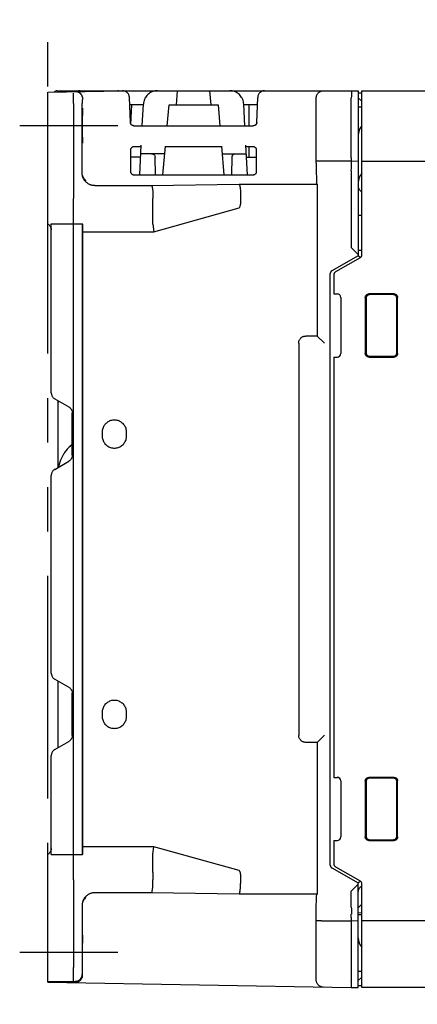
# Model space of a CAD drawing. Header units: millimetres. Extents: x 35 to 807, y -209 to 637.
# Tile 8 of 41: x 35 to 92, y 147 to 288. Entities that reach past the tile are written whole.
import ezdxf

# ---------------------------------------------------------------- set-up
doc = ezdxf.new("R2010")
doc.units = ezdxf.units.MM
doc.linetypes.add('PHANTOMX2', pattern=[127, 63.5, -12.7, 12.7, -12.7, 12.7, -12.7])
for name, color, linetype in [('10', 3, 'CONTINUOUS'), ('12', 7, 'CONTINUOUS'), ('18', 1, 'PHANTOMX2')]:
    doc.layers.add(name, color=color, linetype=linetype)

msp = doc.modelspace()

# ---------------------------------------------------------------- linework, layer by layer
at = {"layer": '10'}
for p, q in [((39.01, 277.37), (49.66, 277.56)), ((39.01, 258.57), (39.01, 277.37)), ((40.32, 277.57), (82.31, 277.57)), ((42.7, 276.9), (42.7, 277.04)), ((42.7, 276.74), (42.7, 276.9)), ((57.49, 277.57), (57.31, 275.57)), ((62.31, 275.57), (62.14, 277.57)), ((82.31, 277.57), (82.31, 277.52)), ((82.31, 277.57), (83.31, 277.56)), ((82.32, 277.46), (82.32, 277.38)), ((82.32, 277.38), (82.32, 277.21)), ((82.32, 277.21), (82.32, 277)), ((82.32, 277), (82.32, 276.75)), ((83.31, 277.56), (83.31, 254.08)), ((83.31, 277.27), (83.81, 277.27)), ((83.81, 254.17), (83.81, 277.57)), ((83.81, 277.57), (183.51, 277.57)), ((42.7, 276.44), (42.7, 276.74)), ((42.71, 276.09), (42.7, 276.44)), ((42.71, 275.73), (42.71, 276.09)), ((42.71, 275.73), (42.71, 262.19)), ((44.01, 276.41), (43.92, 276.23)), ((43.92, 265.84), (43.92, 275.73)), ((50.8, 273.06), (50.67, 276.59)), ((52.65, 275.57), (50.71, 275.57)), ((50.87, 272.81), (51.01, 275.57)), ((52.5, 272.57), (52.66, 275.68)), ((56.05, 272.57), (56.31, 275.57)), ((56.31, 275.57), (63.31, 275.57)), ((63.31, 275.57), (63.58, 272.57)), ((67.13, 272.57), (66.97, 275.68)), ((68.92, 275.57), (66.98, 275.57)), ((67.7, 275.57), (67.69, 272.57)), ((68.83, 273.06), (68.96, 276.61)), ((77.31, 276.55), (77.31, 276.57)), ((77.31, 267.22), (77.31, 276.55)), ((82.32, 276.75), (82.31, 276.58)), ((82.31, 268.02), (82.31, 276.58)), ((83.31, 276.57), (83.81, 276.07)), ((43.95, 274.24), (43.94, 273.8)), ((43.95, 274.8), (43.95, 274.61)), ((43.95, 274.61), (43.95, 274.24)), ((43.97, 274.8), (43.97, 274.94)), ((43.98, 274.61), (43.97, 274.8)), ((43.98, 274.37), (43.98, 274.61)), ((43.98, 273.95), (43.98, 274.37)), ((83.31, 275.27), (83.81, 275.26)), ((43.94, 273.8), (43.94, 273.29)), ((43.94, 273.29), (43.94, 272.76)), ((43.94, 272.76), (43.94, 272.21)), ((43.98, 273.47), (43.98, 273.95)), ((43.98, 272.94), (43.98, 273.47)), ((43.98, 272.39), (43.98, 272.94)), ((43.94, 272.21), (43.94, 271.68)), ((43.94, 271.68), (43.94, 271.19)), ((43.98, 271.85), (43.98, 272.39)), ((43.98, 271.35), (43.98, 271.85)), ((43.98, 270.91), (43.98, 271.35)), ((51.3, 272.57), (68.33, 272.57)), ((43.94, 271.19), (43.95, 270.77)), ((43.95, 270.77), (43.95, 270.54)), ((43.95, 270.54), (43.95, 270.35)), ((43.95, 270.35), (43.96, 270.21)), ((43.97, 270.35), (43.98, 270.54)), ((43.98, 270.54), (43.98, 270.91)), ((50.82, 269.07), (50.82, 266.08)), ((52.34, 269.57), (51.32, 269.57)), ((52.13, 265.58), (52.35, 269.79)), ((55.7, 268.57), (52.29, 268.57)), ((55.44, 265.58), (55.8, 269.66)), ((63.84, 269.57), (55.79, 269.57)), ((64.19, 265.58), (63.83, 269.66)), ((63.93, 268.57), (67.34, 268.57)), ((67.5, 265.58), (67.28, 269.79)), ((68.31, 269.57), (67.29, 269.57)), ((67.68, 269.57), (67.68, 268.07)), ((68.81, 266.08), (68.81, 269.07)), ((52.26, 268.07), (50.82, 268.07)), ((54.37, 265.58), (54.32, 268.08)), ((65.26, 265.58), (65.31, 268.08)), ((67.37, 268.07), (68.81, 268.07)), ((77.31, 267.55), (82.31, 267.55)), ((77.31, 267.22), (77.32, 266.81)), ((82.31, 267.73), (82.31, 267.63)), ((82.31, 267.63), (82.31, 267.58)), ((82.31, 267.55), (83.31, 267.53)), ((82.31, 267.55), (82.31, 267.15)), ((82.32, 266.98), (82.32, 267.07)), ((183.51, 267.47), (83.81, 267.47)), ((77.32, 266.81), (77.32, 266.41)), ((77.32, 266.41), (77.32, 266.03)), ((77.32, 266.03), (77.32, 265.68)), ((77.32, 265.68), (77.33, 265.36)), ((82.31, 266.15), (82.32, 266.5)), ((82.31, 266.15), (82.31, 255.22)), ((82.32, 266.81), (82.32, 266.98)), ((82.32, 266.5), (82.32, 266.81)), ((44.01, 265.47), (44.01, 265.48)), ((44.01, 265.48), (44.01, 265.48)), ((44.01, 265.46), (44.01, 265.47)), ((44.01, 265.47), (44.01, 265.47)), ((44.01, 265.47), (44.01, 265.47)), ((44.02, 265.45), (44.01, 265.46)), ((44.01, 265.46), (44.01, 265.46)), ((44.02, 265.44), (44.02, 265.45)), ((44.02, 265.45), (44.02, 265.45)), ((44.02, 265.43), (44.02, 265.44)), ((44.02, 265.44), (44.02, 265.44)), ((44.02, 265.42), (44.02, 265.43)), ((44.03, 265.41), (44.02, 265.42)), ((44.02, 265.42), (44.02, 265.42)), ((44.03, 265.4), (44.03, 265.41)), ((44.03, 265.39), (44.03, 265.4)), ((44.03, 265.38), (44.03, 265.39)), ((44.04, 265.37), (44.03, 265.38)), ((44.04, 265.36), (44.04, 265.37)), ((51.32, 265.58), (68.31, 265.58)), ((53.81, 264.04), (66.31, 264.22)), ((66.31, 264.22), (77.44, 264.22)), ((77.44, 264.22), (77.36, 264.43)), ((45.74, 264.04), (53.81, 264.04)), ((77.45, 264.02), (77.45, 263.88)), ((77.45, 263.88), (77.46, 263.71)), ((77.46, 263.71), (77.46, 263.52)), ((77.46, 263.52), (77.46, 263.31)), ((77.46, 263.31), (77.46, 263.08)), ((77.46, 263.08), (77.46, 262.84)), ((77.46, 262.84), (77.46, 242.57)), ((42.71, 261.41), (42.71, 261.73)), ((42.71, 261.13), (42.71, 261.41)), ((54.01, 262.55), (54.01, 262.19)), ((66.51, 262.72), (66.51, 261.39)), ((42.71, 166.01), (42.71, 261.13)), ((54.01, 261.14), (54.01, 261.13)), ((54.01, 258.53), (54.01, 261.13)), ((54.16, 257.45), (66.31, 260.85)), ((39.51, 234.47), (39.51, 258.6)), ((39.51, 258.6), (42.71, 258.57)), ((42.71, 258.57), (43.99, 258.57)), ((43.99, 168.57), (43.99, 258.57)), ((83.31, 259.81), (83.81, 259.82)), ((44.01, 169.69), (44.01, 257.57)), ((44.01, 257.45), (54.16, 257.45)), ((54.02, 258.51), (54.16, 257.45)), ((82.31, 255.22), (83.31, 254.22)), ((83.31, 254.83), (83.81, 254.82)), ((79.57, 251.91), (83.32, 254.08)), ((83.56, 253.74), (80.06, 251.72)), ((83.31, 254.08), (83.62, 253.78)), ((79.32, 167.06), (79.32, 251.48)), ((79.81, 251.28), (79.81, 248.58)), ((79.81, 248.58), (80.32, 248.58)), ((80.81, 248.08), (80.81, 240.07)), ((84.31, 248.07), (84.31, 240.07)), ((84.42, 247.97), (84.42, 240.18)), ((88.42, 248.57), (84.81, 248.57)), ((88.31, 248.46), (84.92, 248.47)), ((88.81, 240.18), (88.81, 247.97)), ((88.91, 240.07), (88.91, 248.07)), ((77.46, 242.57), (75.81, 242.57)), ((78.51, 241.53), (77.46, 242.57)), ((74.81, 241.57), (74.81, 185.57)), ((79.81, 239.56), (80.32, 239.57)), ((79.81, 239.56), (79.81, 179.58)), ((84.81, 239.57), (88.42, 239.57)), ((84.92, 239.68), (88.31, 239.68)), ((40.01, 233.6), (42.01, 232.45)), ((40.52, 233.31), (40.51, 233.07)), ((40.51, 233.07), (40.52, 233.31)), ((40.51, 223.83), (40.51, 233.07)), ((42.51, 225.56), (42.51, 231.58)), ((46.76, 228.82), (46.76, 228.32)), ((50.26, 228.32), (50.26, 228.82)), ((41.8, 226.42), (41.6, 226.18)), ((42.01, 226.64), (41.8, 226.42)), ((42.24, 226.85), (42.01, 226.64)), ((42.47, 227.04), (42.23, 226.84)), ((42.47, 227.04), (42.51, 227.07)), ((40.85, 224.87), (40.75, 224.57)), ((40.97, 225.15), (40.85, 224.86)), ((41.1, 225.42), (40.96, 225.14)), ((41.25, 225.69), (41.1, 225.42)), ((41.42, 225.94), (41.25, 225.68)), ((41.6, 226.19), (41.42, 225.94)), ((40.01, 223.54), (42.01, 224.7)), ((40.6, 223.99), (40.58, 223.87)), ((40.66, 224.28), (40.6, 223.98)), ((40.75, 224.58), (40.66, 224.28)), ((39.51, 194.47), (39.51, 222.68)), ((40.01, 193.6), (42.01, 192.45)), ((40.51, 183.83), (40.51, 193.32)), ((42.51, 185.56), (42.51, 191.58)), ((46.76, 188.82), (46.76, 188.32)), ((50.26, 188.32), (50.26, 188.82)), ((78.51, 185.62), (77.46, 184.57)), ((40.01, 183.54), (42.01, 184.7)), ((77.46, 184.57), (75.81, 184.57)), ((77.46, 184.57), (77.46, 164.31)), ((39.51, 168.55), (39.51, 182.68)), ((79.81, 179.58), (80.32, 179.58)), ((80.81, 179.08), (80.81, 171.07)), ((84.31, 179.07), (84.31, 171.07)), ((84.42, 178.97), (84.42, 171.18)), ((88.42, 179.57), (84.81, 179.57)), ((88.31, 179.46), (84.92, 179.47)), ((88.81, 171.18), (88.81, 178.97)), ((88.91, 171.07), (88.91, 179.07)), ((79.81, 170.56), (80.32, 170.57)), ((79.81, 170.56), (79.81, 167.26)), ((84.81, 170.57), (88.42, 170.57)), ((84.92, 170.68), (88.31, 170.68)), ((43.99, 168.57), (44, 168.72)), ((54.16, 169.69), (44.01, 169.69)), ((54.02, 168.63), (54.16, 169.69)), ((66.31, 166.29), (54.16, 169.69)), ((39.01, 150.33), (39.01, 168.57)), ((39.51, 168.55), (42.71, 168.57)), ((42.71, 168.57), (43.99, 168.57)), ((54.01, 166.01), (54.01, 168.61)), ((54.01, 166.01), (54.01, 166.01)), ((83.32, 164.47), (79.57, 166.63)), ((80.06, 166.83), (83.56, 164.81)), ((42.71, 165.3), (42.71, 165.63)), ((42.71, 164.95), (42.71, 165.3)), ((42.71, 164.95), (42.71, 152.46)), ((54.01, 164.6), (54.01, 164.95)), ((66.51, 165.75), (66.51, 164.43)), ((83.62, 164.77), (83.31, 164.46)), ((83.31, 149.59), (83.31, 164.46)), ((53.81, 163.1), (45.74, 163.1)), ((66.31, 162.93), (53.81, 163.1)), ((77.46, 163.44), (77.45, 163.27)), ((77.46, 164.31), (77.46, 164.07)), ((77.46, 164.07), (77.46, 163.84)), ((77.46, 163.84), (77.46, 163.63)), ((77.46, 163.63), (77.46, 163.44)), ((83.31, 164.32), (82.31, 163.32)), ((82.31, 161.07), (82.31, 163.32)), ((83.81, 149.57), (83.81, 164.38)), ((44.01, 161.7), (44.02, 161.71)), ((44.01, 161.69), (44.01, 161.7)), ((44.01, 161.7), (44.01, 161.7)), ((44.01, 161.68), (44.01, 161.69)), ((44.01, 161.69), (44.01, 161.69)), ((44.01, 161.69), (44.01, 161.69)), ((44.01, 161.68), (44.01, 161.68)), ((44.01, 161.68), (44.01, 161.68)), ((44.02, 161.74), (44.03, 161.75)), ((44.02, 161.73), (44.02, 161.74)), ((44.02, 161.72), (44.02, 161.73)), ((44.02, 161.73), (44.02, 161.73)), ((44.02, 161.71), (44.02, 161.72)), ((44.02, 161.71), (44.02, 161.71)), ((44.03, 161.78), (44.04, 161.79)), ((44.03, 161.77), (44.03, 161.78)), ((44.03, 161.75), (44.03, 161.75)), ((44.04, 161.79), (44.04, 161.81)), ((44.04, 161.79), (44.04, 161.79)), ((44.44, 162.42), (44.45, 162.43)), ((77.44, 162.93), (66.31, 162.93)), ((77.36, 162.72), (77.44, 162.93)), ((43.92, 161.32), (43.92, 152.46)), ((77.31, 159.93), (77.32, 160.34)), ((77.32, 161.12), (77.32, 161.47)), ((77.32, 160.74), (77.32, 161.12)), ((77.32, 160.34), (77.32, 160.74)), ((82.31, 161.07), (82.32, 160.81)), ((82.32, 160.81), (82.32, 160.56)), ((82.32, 160.56), (82.32, 160.35)), ((82.32, 160.35), (82.32, 160.24)), ((83.81, 161.47), (83.31, 160.97)), ((83.31, 160.28), (83.81, 160.27)), ((77.31, 150.67), (77.31, 159.93)), ((78.32, 159.12), (82.31, 159.12)), ((82.31, 159.6), (82.31, 160.07)), ((82.31, 159.49), (82.31, 159.37)), ((82.31, 159.37), (82.31, 159.12)), ((82.31, 159.12), (83.31, 159.14)), ((82.31, 159.12), (82.31, 150.54)), ((83.31, 160.01), (83.81, 160)), ((99.42, 159.12), (83.81, 159.12)), ((43.95, 156.1), (43.94, 155.63)), ((43.95, 156.71), (43.95, 156.5)), ((43.95, 156.5), (43.95, 156.1)), ((43.97, 156.8), (43.97, 156.94)), ((43.98, 156.61), (43.97, 156.8)), ((43.98, 156.37), (43.98, 156.61)), ((43.98, 155.95), (43.98, 156.37)), ((43.94, 155.63), (43.94, 155.12)), ((43.94, 155.12), (43.94, 151.43)), ((43.98, 155.47), (43.98, 155.95)), ((43.98, 154.94), (43.98, 155.47)), ((43.98, 151.34), (43.98, 154.94)), ((42.7, 151.74), (42.71, 152.17)), ((42.71, 152.17), (42.71, 152.46)), ((83.81, 151.89), (83.31, 151.87)), ((39.01, 150.5), (42.92, 150.43)), ((39.01, 150.41), (42.97, 150.34)), ((42.69, 150.91), (42.7, 151.11)), ((42.69, 150.74), (42.69, 150.91)), ((42.69, 150.61), (42.69, 150.74)), ((42.7, 151.35), (42.7, 151.74)), ((42.7, 151.11), (42.7, 151.35)), ((82.32, 150.4), (82.31, 150.54)), ((82.32, 150.18), (82.32, 150.4)), ((83.81, 151.08), (83.31, 150.57)), ((39.01, 150.33), (82.31, 149.57)), ((82.31, 149.6), (82.31, 149.57)), ((82.31, 149.57), (83.31, 149.59)), ((82.32, 149.93), (82.32, 150.18)), ((82.32, 149.74), (82.32, 149.93)), ((82.32, 149.67), (82.32, 149.74)), ((83.31, 149.88), (83.81, 149.87)), ((98.97, 149.57), (83.81, 149.57))]:
    msp.add_line(p, q, dxfattribs=at)
for points in [[(42.7, 277.04), (42.7, 277.14), (42.7, 277.18), (42.7, 277.2), (42.7, 277.22), (42.7, 277.23)], [(49.16, 277.55), (49.15, 277.55), (49.08, 277.57), (49.01, 277.57)], [(50.67, 276.59), (50.67, 276.68), (50.65, 276.77), (50.63, 276.86), (50.6, 276.95), (50.56, 277.03), (50.51, 277.11), (50.46, 277.18), (50.4, 277.25), (50.33, 277.31), (50.26, 277.37), (50.18, 277.42), (50.1, 277.46), (50.02, 277.5), (49.93, 277.52), (49.84, 277.54), (49.75, 277.55), (49.66, 277.56)], [(54.66, 277.57), (54.49, 277.57), (54.32, 277.55), (54.16, 277.51), (53.99, 277.46), (53.84, 277.4), (53.69, 277.32), (53.54, 277.24), (53.41, 277.14), (53.28, 277.02), (53.16, 276.9), (53.06, 276.77), (52.96, 276.63), (52.88, 276.49), (52.81, 276.33), (52.75, 276.18), (52.7, 276.01), (52.67, 275.85), (52.66, 275.68)], [(66.97, 275.68), (66.95, 275.85), (66.92, 276.01), (66.88, 276.18), (66.82, 276.33), (66.75, 276.49), (66.67, 276.63), (66.57, 276.77), (66.47, 276.9), (66.35, 277.02), (66.22, 277.14), (66.09, 277.24), (65.94, 277.32), (65.79, 277.4), (65.64, 277.46), (65.47, 277.51), (65.31, 277.55), (65.14, 277.57), (64.97, 277.57)], [(69.95, 277.57), (69.86, 277.57), (69.78, 277.56), (69.69, 277.54), (69.6, 277.51), (69.52, 277.47), (69.44, 277.43), (69.36, 277.38), (69.29, 277.32), (69.23, 277.26), (69.17, 277.19), (69.12, 277.12), (69.07, 277.04), (69.03, 276.96), (69, 276.87), (68.98, 276.79), (68.96, 276.7), (68.96, 276.61)], [(77.31, 276.57), (77.32, 276.64), (77.33, 276.71), (77.34, 276.78), (77.36, 276.85), (77.38, 276.92), (77.41, 276.99), (77.45, 277.06), (77.49, 277.13), (77.54, 277.19), (77.6, 277.26), (77.66, 277.32), (77.74, 277.38), (77.82, 277.43), (77.9, 277.48), (77.99, 277.51), (78.09, 277.54), (78.19, 277.56), (78.3, 277.57)], [(82.31, 277.52), (82.32, 277.52), (82.32, 277.51), (82.32, 277.48), (82.32, 277.46)], [(43.96, 275.07), (43.96, 275.07), (43.96, 275.06), (43.96, 275.03), (43.96, 274.99), (43.96, 274.94), (43.95, 274.8)], [(43.97, 274.94), (43.97, 274.99), (43.97, 275.03), (43.96, 275.06), (43.96, 275.07), (43.96, 275.07)], [(51.09, 272.62), (51.05, 272.64), (51.02, 272.66), (50.98, 272.68), (50.95, 272.71), (50.92, 272.74), (50.9, 272.78), (50.87, 272.81), (50.85, 272.85), (50.83, 272.89), (50.82, 272.93), (50.81, 272.97), (50.8, 273.01), (50.8, 273.06)], [(51.3, 272.57), (51.24, 272.58), (51.19, 272.59), (51.14, 272.6), (51.09, 272.62), (51.04, 272.65), (50.99, 272.68), (50.95, 272.71), (50.91, 272.75), (50.88, 272.8), (50.85, 272.85), (50.83, 272.9), (50.81, 272.95), (50.8, 273), (50.8, 273.06)], [(68.83, 273.06), (68.83, 273), (68.82, 272.95), (68.8, 272.9), (68.78, 272.85), (68.75, 272.8), (68.72, 272.75), (68.68, 272.71), (68.64, 272.68), (68.59, 272.65), (68.54, 272.62), (68.49, 272.6), (68.44, 272.59), (68.39, 272.58), (68.33, 272.57)], [(68.78, 272.85), (68.76, 272.81), (68.74, 272.78), (68.71, 272.75), (68.68, 272.71), (68.65, 272.69), (68.61, 272.66), (68.58, 272.64), (68.54, 272.62), (68.5, 272.6), (68.46, 272.59), (68.42, 272.58), (68.38, 272.58), (68.33, 272.57)], [(68.83, 273.06), (68.83, 273.01), (68.82, 272.97), (68.81, 272.93), (68.8, 272.89)], [(51.3, 272.57), (51.25, 272.58), (51.21, 272.58), (51.17, 272.59), (51.13, 272.6)], [(83.81, 272.57), (83.81, 272.56), (83.71, 272.44), (83.62, 272.31), (83.54, 272.17), (83.47, 272.03), (83.42, 271.88), (83.37, 271.72), (83.34, 271.57), (83.32, 271.41), (83.32, 271.4)], [(43.96, 270.07), (43.96, 270.08), (43.96, 270.09), (43.97, 270.12), (43.97, 270.15), (43.97, 270.21), (43.97, 270.35)], [(43.96, 270.21), (43.96, 270.15), (43.96, 270.12), (43.96, 270.09), (43.96, 270.08), (43.96, 270.07)], [(51.32, 269.57), (51.26, 269.57), (51.21, 269.56), (51.16, 269.55), (51.11, 269.53), (51.07, 269.5), (51.02, 269.48), (50.98, 269.44), (50.95, 269.41), (50.91, 269.37), (50.88, 269.32), (50.86, 269.27), (50.84, 269.23), (50.83, 269.18), (50.82, 269.12), (50.82, 269.07)], [(53.82, 268.57), (53.86, 268.57), (53.9, 268.57), (53.94, 268.56), (53.98, 268.55), (54.03, 268.53), (54.07, 268.51), (54.11, 268.48), (54.16, 268.45), (54.2, 268.41), (54.24, 268.36), (54.27, 268.3), (54.3, 268.23), (54.32, 268.16), (54.32, 268.08)], [(65.31, 268.08), (65.31, 268.16), (65.33, 268.23), (65.36, 268.3), (65.39, 268.36), (65.43, 268.41), (65.47, 268.45), (65.52, 268.48), (65.56, 268.51), (65.6, 268.53), (65.65, 268.55), (65.69, 268.56), (65.73, 268.57), (65.77, 268.57), (65.81, 268.57)], [(68.81, 269.07), (68.81, 269.12), (68.8, 269.18), (68.79, 269.23), (68.77, 269.27), (68.75, 269.32), (68.72, 269.37), (68.68, 269.41), (68.65, 269.44), (68.61, 269.48), (68.56, 269.5), (68.52, 269.53), (68.47, 269.55), (68.42, 269.56), (68.36, 269.57), (68.31, 269.57)], [(82.31, 268.02), (82.31, 267.97), (82.31, 267.73)], [(82.31, 267.58), (82.31, 267.57), (82.31, 267.56), (82.31, 267.55)], [(82.32, 267.07), (82.32, 267.1), (82.32, 267.13), (82.32, 267.14), (82.31, 267.15)], [(50.82, 266.08), (50.82, 266.02), (50.83, 265.97), (50.84, 265.92), (50.86, 265.87), (50.89, 265.83), (50.91, 265.78), (50.95, 265.74), (50.98, 265.71), (51.02, 265.67), (51.07, 265.64), (51.12, 265.62), (51.16, 265.6), (51.21, 265.59), (51.27, 265.58), (51.32, 265.58)], [(68.31, 265.58), (68.36, 265.58), (68.42, 265.59), (68.47, 265.6), (68.51, 265.62), (68.56, 265.64), (68.61, 265.67), (68.65, 265.71), (68.68, 265.74), (68.72, 265.78), (68.74, 265.83), (68.77, 265.87), (68.79, 265.92), (68.8, 265.97), (68.81, 266.02), (68.81, 266.08)], [(44.44, 264.73), (44.44, 264.74), (44.43, 264.74), (44.43, 264.75), (44.42, 264.75), (44.42, 264.75), (44.41, 264.76), (44.41, 264.76), (44.41, 264.76), (44.4, 264.77), (44.4, 264.77), (44.39, 264.78), (44.39, 264.78), (44.39, 264.78), (44.38, 264.79), (44.38, 264.79), (44.37, 264.8), (44.37, 264.8), (44.36, 264.81), (44.36, 264.81), (44.36, 264.81), (44.35, 264.82), (44.35, 264.82), (44.34, 264.83), (44.34, 264.83), (44.33, 264.84), (44.33, 264.84), (44.32, 264.85), (44.32, 264.85), (44.31, 264.86), (44.31, 264.87), (44.3, 264.87), (44.3, 264.88), (44.29, 264.88), (44.29, 264.89), (44.28, 264.9), (44.28, 264.9), (44.27, 264.91), (44.27, 264.92), (44.26, 264.92), (44.26, 264.93), (44.25, 264.94), (44.25, 264.94), (44.24, 264.95), (44.24, 264.96), (44.23, 264.97), (44.22, 264.98), (44.22, 264.99), (44.21, 264.99), (44.21, 265), (44.2, 265.01), (44.19, 265.02), (44.19, 265.03), (44.18, 265.04), (44.17, 265.06), (44.17, 265.07), (44.16, 265.08), (44.15, 265.09), (44.15, 265.1), (44.14, 265.12), (44.13, 265.13), (44.13, 265.15), (44.12, 265.16), (44.11, 265.17), (44.11, 265.19), (44.1, 265.2), (44.1, 265.21), (44.09, 265.22), (44.09, 265.23), (44.08, 265.25), (44.08, 265.26), (44.07, 265.26), (44.07, 265.27), (44.07, 265.28), (44.06, 265.29), (44.06, 265.3), (44.06, 265.31), (44.06, 265.31), (44.05, 265.32), (44.05, 265.33), (44.05, 265.33), (44.05, 265.34), (44.04, 265.34), (44.04, 265.35), (44.04, 265.36), (44.04, 265.36)], [(66.31, 264.22), (66.33, 264.21), (66.34, 264.19), (66.36, 264.16), (66.37, 264.12), (66.39, 264.07), (66.4, 264.01), (66.42, 263.95), (66.43, 263.88), (66.45, 263.8), (66.46, 263.71), (66.47, 263.61), (66.48, 263.52), (66.49, 263.41), (66.49, 263.3), (66.5, 263.19), (66.51, 263.08), (66.51, 262.96), (66.51, 262.84), (66.51, 262.72)], [(77.33, 265.36), (77.33, 265.21), (77.33, 265.08), (77.34, 264.96), (77.34, 264.84), (77.34, 264.75), (77.35, 264.66), (77.35, 264.59), (77.35, 264.53), (77.36, 264.48), (77.36, 264.45), (77.36, 264.43)], [(77.44, 264.22), (77.44, 264.21), (77.44, 264.19), (77.44, 264.16), (77.45, 264.12), (77.45, 264.07), (77.45, 264.02)], [(53.81, 264.04), (53.83, 264.03), (53.84, 264.01), (53.86, 263.98), (53.87, 263.94), (53.89, 263.9), (53.9, 263.84), (53.92, 263.77), (53.93, 263.7), (53.95, 263.62), (53.96, 263.53), (53.97, 263.44), (53.98, 263.34), (53.99, 263.24), (53.99, 263.13), (54, 263.02), (54.01, 262.9), (54.01, 262.78), (54.01, 262.67), (54.01, 262.55)], [(83.81, 263.13), (83.76, 263.16), (83.69, 263.22), (83.62, 263.28), (83.56, 263.34), (83.5, 263.41), (83.45, 263.49), (83.41, 263.56), (83.38, 263.65), (83.35, 263.73), (83.33, 263.82), (83.32, 263.91), (83.31, 264)], [(42.71, 261.73), (42.71, 262.08), (42.71, 262.19)], [(54.01, 262.19), (54.01, 262.19), (54.02, 262.18)], [(54.01, 261.14), (54.02, 261.22), (54.02, 261.41)], [(54.02, 261.41), (54.02, 261.51), (54.02, 261.62), (54.02, 261.72), (54.02, 261.84), (54.02, 261.95), (54.02, 262.06), (54.02, 262.18)], [(66.31, 260.85), (66.35, 260.9), (66.39, 260.96), (66.43, 261.02), (66.46, 261.08), (66.48, 261.15), (66.5, 261.23), (66.51, 261.31), (66.51, 261.39)], [(39.01, 258.57), (39.08, 258.53), (39.15, 258.48), (39.21, 258.42), (39.27, 258.36), (39.33, 258.28), (39.38, 258.2), (39.43, 258.11), (39.47, 258.02), (39.49, 257.92), (39.51, 257.81), (39.51, 257.71)], [(44.01, 257.57), (44.01, 257.69), (44.01, 257.8), (44.01, 257.92), (44.01, 258.03), (44.01, 258.13), (44, 258.24), (44, 258.33), (44, 258.43), (43.99, 258.57)], [(54.02, 258.51), (54.02, 258.52), (54.01, 258.53)], [(79.57, 251.91), (79.53, 251.89), (79.49, 251.85), (79.45, 251.82), (79.42, 251.78), (79.39, 251.73), (79.36, 251.69), (79.34, 251.64), (79.33, 251.59), (79.32, 251.53), (79.32, 251.48)], [(84.31, 248.07), (84.31, 248.13), (84.32, 248.18), (84.33, 248.23), (84.35, 248.28), (84.38, 248.32), (84.41, 248.37), (84.44, 248.41), (84.48, 248.45), (84.52, 248.48), (84.56, 248.51), (84.61, 248.53), (84.65, 248.55), (84.71, 248.56), (84.76, 248.57), (84.81, 248.57)], [(84.92, 248.47), (84.86, 248.46), (84.81, 248.46), (84.76, 248.44), (84.71, 248.42), (84.67, 248.4), (84.62, 248.37), (84.58, 248.34), (84.55, 248.3), (84.51, 248.26), (84.48, 248.22), (84.46, 248.17), (84.44, 248.12), (84.43, 248.07), (84.42, 248.02), (84.42, 247.97)], [(88.81, 247.97), (88.8, 248.02), (88.79, 248.07), (88.78, 248.12), (88.76, 248.17), (88.74, 248.22), (88.71, 248.26), (88.68, 248.3), (88.64, 248.34), (88.6, 248.37), (88.56, 248.4), (88.51, 248.42), (88.46, 248.44), (88.41, 248.45), (88.36, 248.46), (88.31, 248.46)], [(88.42, 248.57), (88.47, 248.57), (88.52, 248.56), (88.57, 248.55), (88.62, 248.53), (88.67, 248.51), (88.71, 248.48), (88.75, 248.45), (88.79, 248.41), (88.82, 248.37), (88.85, 248.32), (88.87, 248.28), (88.89, 248.23), (88.9, 248.18), (88.91, 248.13), (88.91, 248.07)], [(74.81, 241.57), (74.82, 241.66), (74.83, 241.75), (74.85, 241.83), (74.88, 241.92), (74.91, 242), (74.95, 242.07), (75, 242.15), (75.05, 242.22), (75.11, 242.28), (75.17, 242.34), (75.24, 242.39), (75.31, 242.44), (75.39, 242.48), (75.47, 242.51), (75.56, 242.54), (75.64, 242.56), (75.73, 242.57), (75.81, 242.57)], [(84.81, 239.57), (84.76, 239.58), (84.71, 239.58), (84.65, 239.6), (84.61, 239.62), (84.56, 239.64), (84.52, 239.67), (84.48, 239.7), (84.44, 239.74), (84.41, 239.78), (84.38, 239.82), (84.35, 239.87), (84.33, 239.92), (84.32, 239.97), (84.31, 240.02), (84.31, 240.07)], [(84.42, 240.18), (84.42, 240.13), (84.43, 240.08), (84.44, 240.03), (84.46, 239.98), (84.48, 239.93), (84.51, 239.89), (84.55, 239.85), (84.58, 239.81), (84.62, 239.78), (84.67, 239.75), (84.71, 239.72), (84.76, 239.71), (84.81, 239.69), (84.86, 239.68), (84.92, 239.68)], [(88.31, 239.68), (88.36, 239.69), (88.41, 239.69), (88.46, 239.71), (88.51, 239.73), (88.56, 239.75), (88.6, 239.78), (88.64, 239.81), (88.68, 239.85), (88.71, 239.89), (88.74, 239.93), (88.76, 239.98), (88.78, 240.03), (88.79, 240.08), (88.8, 240.13), (88.81, 240.18)], [(88.91, 240.07), (88.91, 240.02), (88.9, 239.97), (88.89, 239.92), (88.87, 239.87), (88.85, 239.82), (88.82, 239.78), (88.79, 239.74), (88.75, 239.7), (88.71, 239.67), (88.67, 239.64), (88.62, 239.62), (88.57, 239.6), (88.52, 239.58), (88.47, 239.58), (88.42, 239.57)], [(39.51, 234.47), (39.52, 234.38), (39.53, 234.3), (39.55, 234.21), (39.58, 234.13), (39.61, 234.05), (39.65, 233.97), (39.7, 233.9), (39.75, 233.83), (39.81, 233.76), (39.87, 233.7), (39.94, 233.65), (40.01, 233.6)], [(42.01, 232.45), (42.09, 232.4), (42.16, 232.35), (42.22, 232.29), (42.28, 232.23), (42.33, 232.16), (42.38, 232.08), (42.42, 232.01), (42.45, 231.93), (42.48, 231.84), (42.5, 231.76), (42.51, 231.67), (42.51, 231.58)], [(50.26, 228.82), (50.26, 228.96), (50.24, 229.1), (50.22, 229.23), (50.18, 229.36), (50.13, 229.49), (50.07, 229.62), (50.01, 229.74), (49.93, 229.85), (49.85, 229.96), (49.75, 230.06), (49.65, 230.15), (49.54, 230.24), (49.43, 230.32), (49.31, 230.38), (49.18, 230.44), (49.06, 230.49), (48.92, 230.53), (48.79, 230.55), (48.65, 230.57), (48.51, 230.57), (48.38, 230.57), (48.24, 230.55), (48.11, 230.53), (47.97, 230.49), (47.84, 230.44), (47.72, 230.38), (47.6, 230.32), (47.49, 230.24), (47.38, 230.15), (47.28, 230.06), (47.18, 229.96), (47.1, 229.85), (47.02, 229.74), (46.96, 229.62), (46.9, 229.49), (46.85, 229.36), (46.81, 229.23), (46.79, 229.1), (46.77, 228.96), (46.76, 228.82)], [(46.76, 228.32), (46.77, 228.19), (46.79, 228.05), (46.81, 227.92), (46.85, 227.78), (46.9, 227.65), (46.96, 227.53), (47.02, 227.41), (47.1, 227.3), (47.18, 227.19), (47.28, 227.09), (47.38, 226.99), (47.49, 226.91), (47.6, 226.83), (47.72, 226.76), (47.84, 226.71), (47.97, 226.66), (48.11, 226.62), (48.24, 226.6), (48.38, 226.58), (48.51, 226.57), (48.65, 226.58), (48.79, 226.6), (48.92, 226.62), (49.06, 226.66), (49.18, 226.71), (49.31, 226.76), (49.43, 226.83), (49.54, 226.91), (49.65, 226.99), (49.75, 227.09), (49.85, 227.19), (49.93, 227.3), (50.01, 227.41), (50.07, 227.53), (50.13, 227.65), (50.18, 227.78), (50.22, 227.92), (50.24, 228.05), (50.26, 228.19), (50.26, 228.32)], [(42.51, 225.56), (42.51, 225.48), (42.5, 225.39), (42.48, 225.3), (42.45, 225.22), (42.42, 225.14), (42.38, 225.06), (42.33, 224.99), (42.28, 224.92), (42.22, 224.86), (42.16, 224.8), (42.09, 224.74), (42.01, 224.7)], [(40.01, 223.54), (39.94, 223.5), (39.87, 223.44), (39.81, 223.38), (39.75, 223.32), (39.7, 223.25), (39.65, 223.18), (39.61, 223.1), (39.58, 223.02), (39.55, 222.94), (39.53, 222.85), (39.52, 222.76), (39.51, 222.68)], [(39.51, 194.47), (39.52, 194.38), (39.53, 194.3), (39.55, 194.21), (39.58, 194.13), (39.61, 194.05), (39.65, 193.97), (39.7, 193.9), (39.75, 193.83), (39.81, 193.76), (39.87, 193.7), (39.94, 193.65), (40.01, 193.6)], [(42.01, 192.45), (42.09, 192.4), (42.16, 192.35), (42.22, 192.29), (42.28, 192.23), (42.33, 192.16), (42.38, 192.08), (42.42, 192.01), (42.45, 191.93), (42.48, 191.84), (42.5, 191.76), (42.51, 191.67), (42.51, 191.58)], [(50.26, 188.82), (50.26, 188.96), (50.24, 189.1), (50.22, 189.23), (50.18, 189.36), (50.13, 189.49), (50.07, 189.62), (50.01, 189.74), (49.93, 189.85), (49.85, 189.96), (49.75, 190.06), (49.65, 190.15), (49.54, 190.24), (49.43, 190.32), (49.31, 190.38), (49.18, 190.44), (49.06, 190.49), (48.92, 190.53), (48.79, 190.55), (48.65, 190.57), (48.51, 190.57), (48.38, 190.57), (48.24, 190.55), (48.11, 190.53), (47.97, 190.49), (47.84, 190.44), (47.72, 190.38), (47.6, 190.32), (47.49, 190.24), (47.38, 190.15), (47.28, 190.06), (47.18, 189.96), (47.1, 189.85), (47.02, 189.74), (46.96, 189.62), (46.9, 189.49), (46.85, 189.36), (46.81, 189.23), (46.79, 189.1), (46.77, 188.96), (46.76, 188.82)], [(46.76, 188.32), (46.77, 188.19), (46.79, 188.05), (46.81, 187.92), (46.85, 187.78), (46.9, 187.65), (46.96, 187.53), (47.02, 187.41), (47.1, 187.3), (47.18, 187.19), (47.28, 187.09), (47.38, 186.99), (47.49, 186.91), (47.6, 186.83), (47.72, 186.76), (47.84, 186.71), (47.97, 186.66), (48.11, 186.62), (48.24, 186.6), (48.38, 186.58), (48.51, 186.57), (48.65, 186.58), (48.79, 186.6), (48.92, 186.62), (49.06, 186.66), (49.18, 186.71), (49.31, 186.76), (49.43, 186.83), (49.54, 186.91), (49.65, 186.99), (49.75, 187.09), (49.85, 187.19), (49.93, 187.3), (50.01, 187.41), (50.07, 187.53), (50.13, 187.65), (50.18, 187.78), (50.22, 187.92), (50.24, 188.05), (50.26, 188.19), (50.26, 188.32)], [(42.51, 185.56), (42.51, 185.48), (42.5, 185.39), (42.48, 185.3), (42.45, 185.22), (42.42, 185.14), (42.38, 185.06), (42.33, 184.99), (42.28, 184.92), (42.22, 184.86), (42.16, 184.8), (42.09, 184.74), (42.01, 184.7)], [(75.81, 184.57), (75.73, 184.58), (75.64, 184.59), (75.56, 184.61), (75.47, 184.63), (75.39, 184.67), (75.31, 184.71), (75.24, 184.75), (75.17, 184.81), (75.11, 184.87), (75.05, 184.93), (75, 185), (74.95, 185.07), (74.91, 185.15), (74.88, 185.23), (74.85, 185.31), (74.83, 185.4), (74.82, 185.49), (74.81, 185.57)], [(40.01, 183.54), (39.94, 183.5), (39.87, 183.44), (39.81, 183.38), (39.75, 183.32), (39.7, 183.25), (39.65, 183.18), (39.61, 183.1), (39.58, 183.02), (39.55, 182.94), (39.53, 182.85), (39.52, 182.76), (39.51, 182.68)], [(84.31, 179.07), (84.31, 179.13), (84.32, 179.18), (84.33, 179.23), (84.35, 179.28), (84.38, 179.32), (84.41, 179.37), (84.44, 179.41), (84.48, 179.45), (84.52, 179.48), (84.56, 179.51), (84.61, 179.53), (84.65, 179.55), (84.71, 179.56), (84.76, 179.57), (84.81, 179.57)], [(84.92, 179.47), (84.86, 179.46), (84.81, 179.46), (84.76, 179.44), (84.71, 179.42), (84.67, 179.4), (84.62, 179.37), (84.58, 179.34), (84.55, 179.3), (84.51, 179.26), (84.48, 179.22), (84.46, 179.17), (84.44, 179.12), (84.43, 179.07), (84.42, 179.02), (84.42, 178.97)], [(88.81, 178.97), (88.8, 179.02), (88.79, 179.07), (88.78, 179.12), (88.76, 179.17), (88.74, 179.22), (88.71, 179.26), (88.68, 179.3), (88.64, 179.34), (88.6, 179.37), (88.56, 179.4), (88.51, 179.42), (88.46, 179.44), (88.41, 179.45), (88.36, 179.46), (88.31, 179.46)], [(88.42, 179.57), (88.47, 179.57), (88.52, 179.56), (88.57, 179.55), (88.62, 179.53), (88.67, 179.51), (88.71, 179.48), (88.75, 179.45), (88.79, 179.41), (88.82, 179.37), (88.85, 179.32), (88.87, 179.28), (88.89, 179.23), (88.9, 179.18), (88.91, 179.13), (88.91, 179.07)], [(84.81, 170.57), (84.76, 170.58), (84.71, 170.58), (84.65, 170.6), (84.61, 170.62), (84.56, 170.64), (84.52, 170.67), (84.48, 170.7), (84.44, 170.74), (84.41, 170.78), (84.38, 170.82), (84.35, 170.87), (84.33, 170.92), (84.32, 170.97), (84.31, 171.02), (84.31, 171.07)], [(84.42, 171.18), (84.42, 171.13), (84.43, 171.08), (84.44, 171.03), (84.46, 170.98), (84.48, 170.93), (84.51, 170.89), (84.55, 170.85), (84.58, 170.81), (84.62, 170.78), (84.67, 170.75), (84.71, 170.72), (84.76, 170.71), (84.81, 170.69), (84.86, 170.68), (84.92, 170.68)], [(88.31, 170.68), (88.36, 170.69), (88.41, 170.69), (88.46, 170.71), (88.51, 170.73), (88.56, 170.75), (88.6, 170.78), (88.64, 170.81), (88.68, 170.85), (88.71, 170.89), (88.74, 170.93), (88.76, 170.98), (88.78, 171.03), (88.79, 171.08), (88.8, 171.13), (88.81, 171.18)], [(88.91, 171.07), (88.91, 171.02), (88.9, 170.97), (88.89, 170.92), (88.87, 170.87), (88.85, 170.82), (88.82, 170.78), (88.79, 170.74), (88.75, 170.7), (88.71, 170.67), (88.67, 170.64), (88.62, 170.62), (88.57, 170.6), (88.52, 170.58), (88.47, 170.58), (88.42, 170.57)], [(39.51, 169.44), (39.51, 169.33), (39.49, 169.23), (39.47, 169.13), (39.43, 169.03), (39.38, 168.94), (39.33, 168.86), (39.27, 168.79), (39.21, 168.72), (39.15, 168.67), (39.08, 168.62), (39.01, 168.57)], [(44, 168.72), (44, 168.81), (44, 168.91), (44.01, 169.01), (44.01, 169.12), (44.01, 169.23), (44.01, 169.34), (44.01, 169.46), (44.01, 169.58), (44.01, 169.69)], [(54.01, 168.61), (54.02, 168.62), (54.02, 168.63)], [(42.71, 165.63), (42.71, 165.93), (42.71, 166.01)], [(54.01, 166.01), (54.02, 165.83), (54.02, 165.74), (54.02, 165.64), (54.02, 165.53), (54.02, 165.42), (54.02, 165.31), (54.02, 165.2), (54.02, 165.08), (54.02, 164.97)], [(66.51, 165.75), (66.51, 165.83), (66.5, 165.9), (66.49, 165.97), (66.47, 166.03), (66.44, 166.09), (66.41, 166.15), (66.38, 166.2), (66.35, 166.25), (66.31, 166.29)], [(79.32, 167.06), (79.32, 167.01), (79.33, 166.96), (79.34, 166.91), (79.36, 166.86), (79.39, 166.82), (79.42, 166.77), (79.45, 166.73), (79.49, 166.69), (79.53, 166.66), (79.57, 166.63)], [(53.81, 163.1), (53.83, 163.11), (53.84, 163.13), (53.86, 163.16), (53.87, 163.2), (53.89, 163.25), (53.9, 163.31), (53.92, 163.37), (53.93, 163.45), (53.95, 163.53), (53.96, 163.61), (53.97, 163.71), (53.98, 163.81), (53.99, 163.91), (53.99, 164.02), (54, 164.13), (54.01, 164.25), (54.01, 164.36), (54.01, 164.48), (54.01, 164.6)], [(54.02, 164.97), (54.01, 164.96), (54.01, 164.95)], [(66.31, 162.93), (66.33, 162.94), (66.34, 162.96), (66.36, 162.99), (66.37, 163.03), (66.39, 163.08), (66.4, 163.13), (66.42, 163.2), (66.43, 163.27), (66.45, 163.35), (66.46, 163.44), (66.47, 163.53), (66.48, 163.63), (66.49, 163.74), (66.49, 163.84), (66.5, 163.96), (66.51, 164.07), (66.51, 164.19), (66.51, 164.31), (66.51, 164.43)], [(77.45, 163.27), (77.45, 163.13), (77.45, 163.07), (77.45, 163.03), (77.44, 162.99), (77.44, 162.96), (77.44, 162.94), (77.44, 162.93)], [(83.31, 163.23), (83.32, 163.32), (83.33, 163.41), (83.35, 163.49), (83.38, 163.58), (83.41, 163.66), (83.45, 163.74), (83.5, 163.81), (83.56, 163.88), (83.62, 163.95), (83.69, 164.01), (83.76, 164.06), (83.81, 164.09)], [(44.03, 161.75), (44.03, 161.76), (44.03, 161.77)], [(44.04, 161.81), (44.05, 161.82), (44.05, 161.82), (44.05, 161.83), (44.05, 161.83), (44.05, 161.84), (44.06, 161.85), (44.06, 161.85), (44.06, 161.86), (44.06, 161.87), (44.07, 161.88), (44.07, 161.89), (44.07, 161.9), (44.08, 161.9), (44.08, 161.92), (44.09, 161.93), (44.09, 161.94), (44.1, 161.95), (44.1, 161.96), (44.11, 161.98), (44.11, 161.99), (44.12, 162), (44.13, 162.01), (44.13, 162.03), (44.14, 162.04), (44.15, 162.05), (44.15, 162.07), (44.16, 162.08), (44.17, 162.09), (44.17, 162.1), (44.18, 162.11), (44.19, 162.12), (44.19, 162.13), (44.2, 162.14), (44.2, 162.15), (44.21, 162.16), (44.22, 162.17), (44.22, 162.18), (44.23, 162.18), (44.23, 162.19), (44.24, 162.2), (44.24, 162.21), (44.25, 162.21), (44.25, 162.22), (44.26, 162.23), (44.26, 162.23), (44.27, 162.24), (44.27, 162.25), (44.28, 162.25), (44.28, 162.26), (44.29, 162.27), (44.29, 162.27), (44.3, 162.28), (44.3, 162.28), (44.31, 162.29), (44.31, 162.29), (44.32, 162.3), (44.32, 162.3), (44.33, 162.31), (44.33, 162.31), (44.33, 162.32), (44.34, 162.32), (44.34, 162.33), (44.35, 162.33), (44.35, 162.34), (44.36, 162.34), (44.36, 162.35), (44.36, 162.35), (44.37, 162.35), (44.37, 162.36), (44.38, 162.36), (44.38, 162.37), (44.38, 162.37), (44.39, 162.37), (44.39, 162.38), (44.4, 162.38), (44.4, 162.39), (44.4, 162.39), (44.41, 162.39), (44.41, 162.4), (44.41, 162.4), (44.42, 162.4), (44.42, 162.41), (44.43, 162.41), (44.43, 162.41), (44.43, 162.42), (44.44, 162.42), (44.44, 162.42), (44.44, 162.42)], [(77.32, 161.47), (77.33, 161.79), (77.33, 161.93), (77.33, 162.07), (77.34, 162.19), (77.34, 162.3), (77.34, 162.4), (77.35, 162.49), (77.35, 162.56), (77.35, 162.62), (77.36, 162.67), (77.36, 162.7), (77.36, 162.72)], [(82.32, 160.24), (82.32, 160.16), (82.32, 160.12), (82.32, 160.1), (82.32, 160.08), (82.31, 160.07)], [(82.31, 159.6), (82.31, 159.59), (82.31, 159.58), (82.31, 159.56), (82.31, 159.54), (82.31, 159.49)], [(43.96, 157.07), (43.96, 157.07), (43.96, 157.06), (43.96, 157.03), (43.96, 156.99), (43.96, 156.94), (43.95, 156.87), (43.95, 156.71)], [(43.97, 156.94), (43.97, 156.99), (43.97, 157.03), (43.96, 157.06), (43.96, 157.07), (43.96, 157.07)], [(42.7, 150.46), (42.7, 150.47), (42.7, 150.49), (42.69, 150.52), (42.69, 150.56), (42.69, 150.61)], [(43.94, 151.43), (43.94, 151.34), (43.93, 151.26), (43.91, 151.17), (43.88, 151.09), (43.84, 151.01), (43.8, 150.93), (43.76, 150.85), (43.7, 150.78), (43.64, 150.72), (43.58, 150.66), (43.51, 150.61), (43.43, 150.56), (43.35, 150.52), (43.27, 150.49), (43.19, 150.46), (43.1, 150.45), (43.01, 150.44), (42.92, 150.43)], [(42.97, 150.34), (43.06, 150.35), (43.14, 150.36), (43.23, 150.37), (43.31, 150.4), (43.4, 150.43), (43.47, 150.47), (43.55, 150.52), (43.62, 150.57), (43.69, 150.63), (43.75, 150.7), (43.8, 150.76), (43.85, 150.84), (43.89, 150.92), (43.92, 151), (43.95, 151.08), (43.97, 151.17), (43.98, 151.26), (43.98, 151.34)], [(78.28, 149.65), (78.18, 149.66), (78.08, 149.68), (77.98, 149.71), (77.89, 149.75), (77.8, 149.79), (77.72, 149.85), (77.65, 149.91), (77.59, 149.97), (77.53, 150.04), (77.48, 150.1), (77.44, 150.17), (77.41, 150.24), (77.38, 150.32), (77.35, 150.39), (77.34, 150.46), (77.32, 150.53), (77.32, 150.6), (77.31, 150.67)], [(82.31, 149.6), (82.32, 149.6), (82.32, 149.61), (82.32, 149.63), (82.32, 149.67)]]:
    msp.add_lwpolyline(points, dxfattribs=at)
for centre, radius, start, end in [((40.32, 277.07), 0.5, 90, 141.2257), ((43.62, 277.07), 0.5, 90, 131.9129), ((85.31, 271.24), 2, 138.6372, 180), ((85.31, 264.45), 2, 138.6372, 180), ((83.31, 254.17), 0.5, 300, 0), ((80.31, 251.28), 0.5, 120, 180), ((80.31, 248.08), 0.5, 0, 89.5), ((80.31, 240.07), 0.5, 270.5, 0), ((80.31, 179.08), 0.5, 0, 89.5), ((80.31, 171.07), 0.5, 270.5, 0), ((80.31, 167.26), 0.5, 180, 240), ((83.31, 164.38), 0.5, 0, 60), ((85.31, 156.68), 2, 180, 221.3628), ((42.93, 151.46), 1, 269.0072, 359.9854)]:
    msp.add_arc(centre, radius, start, end, dxfattribs=at)
for points, knots in [([(44.01, 276.45), (44.01, 276.46), (44.01, 276.49), (44.01, 276.53), (44, 276.57), (43.99, 276.62), (43.98, 276.66), (43.97, 276.71), (43.95, 276.75), (43.94, 276.8), (43.92, 276.85), (43.89, 276.89), (43.87, 276.94), (43.84, 276.99), (43.8, 277.04), (43.76, 277.08), (43.72, 277.13), (43.67, 277.18), (43.62, 277.22), (43.57, 277.26), (43.51, 277.3), (43.44, 277.33), (43.37, 277.36), (43.3, 277.39), (43.23, 277.41), (43.16, 277.42), (43.08, 277.43), (43.03, 277.43), (43.01, 277.43)], [0, 0, 0, 0, 0.027149, 0.054622, 0.082503, 0.110909, 0.139947, 0.169727, 0.200359, 0.23195, 0.264604, 0.29842, 0.333484, 0.369875, 0.407649, 0.446845, 0.487474, 0.529517, 0.57292, 0.617593, 0.663411, 0.710214, 0.757811, 0.805991, 0.854528, 0.90319, 0.951751, 1, 1, 1, 1]), ([(43.92, 276.23), (43.92, 276.23), (43.92, 276.23), (43.92, 276.22), (43.92, 276.21), (43.92, 276.2), (43.92, 276.19), (43.92, 276.17), (43.92, 276.15), (43.92, 276.12), (43.92, 276.1), (43.92, 276.07), (43.92, 276.04), (43.92, 276), (43.92, 275.97), (43.92, 275.93), (43.92, 275.89), (43.92, 275.85), (43.92, 275.81), (43.92, 275.77), (43.92, 275.75), (43.92, 275.73)], [0, 0, 0, 0, 0.004838, 0.01628, 0.034279, 0.058716, 0.089431, 0.12622, 0.168838, 0.217001, 0.270386, 0.32864, 0.391371, 0.458163, 0.52857, 0.602121, 0.678327, 0.756672, 0.83677, 0.918085, 1, 1, 1, 1]), ([(45.75, 264.03), (45.7, 264.03), (45.61, 264.03), (45.46, 264.05), (45.32, 264.08), (45.18, 264.11), (45.05, 264.16), (44.92, 264.22), (44.79, 264.29), (44.67, 264.37), (44.56, 264.46), (44.45, 264.55), (44.36, 264.66), (44.27, 264.77), (44.19, 264.89), (44.12, 265.01), (44.06, 265.14), (44.01, 265.28), (43.97, 265.41), (43.94, 265.55), (43.92, 265.69), (43.92, 265.79), (43.92, 265.84)], [0, 0, 0, 0, 0.050246, 0.100478, 0.150691, 0.200881, 0.251044, 0.301177, 0.351277, 0.401343, 0.451374, 0.501371, 0.551333, 0.601264, 0.651165, 0.701041, 0.750894, 0.80073, 0.850553, 0.900369, 0.950183, 1, 1, 1, 1]), ([(45.75, 163.12), (45.7, 163.12), (45.6, 163.12), (45.46, 163.1), (45.32, 163.07), (45.18, 163.03), (45.05, 162.99), (44.92, 162.93), (44.79, 162.86), (44.67, 162.78), (44.56, 162.69), (44.45, 162.59), (44.36, 162.49), (44.27, 162.38), (44.19, 162.26), (44.12, 162.14), (44.06, 162.01), (44.01, 161.87), (43.97, 161.74), (43.94, 161.6), (43.92, 161.46), (43.92, 161.36), (43.92, 161.32)], [0, 0, 0, 0, 0.050243, 0.100472, 0.150682, 0.200868, 0.251026, 0.301155, 0.351252, 0.401314, 0.451343, 0.501337, 0.551299, 0.601229, 0.651131, 0.701009, 0.750865, 0.800704, 0.850532, 0.900354, 0.950175, 1, 1, 1, 1]), ([(77.32, 159.18), (77.32, 159.17), (77.33, 159.17), (77.35, 159.17), (77.37, 159.16), (77.4, 159.16), (77.44, 159.15), (77.48, 159.15), (77.53, 159.14), (77.59, 159.14), (77.66, 159.14), (77.73, 159.13), (77.8, 159.13), (77.88, 159.13), (77.97, 159.13), (78.05, 159.13), (78.14, 159.12), (78.23, 159.12), (78.29, 159.12), (78.32, 159.12)], [0, 0, 0, 0, 0.007453, 0.022223, 0.044844, 0.07528, 0.113336, 0.158726, 0.211086, 0.269992, 0.33496, 0.405453, 0.480888, 0.560639, 0.644044, 0.73041, 0.819018, 0.909131, 1, 1, 1, 1]), ([(43.92, 152.46), (43.92, 152.43), (43.92, 152.38), (43.92, 152.31), (43.92, 152.24), (43.92, 152.17), (43.92, 152.1), (43.92, 152.03), (43.92, 151.97), (43.92, 151.9), (43.92, 151.84), (43.92, 151.79), (43.92, 151.74), (43.92, 151.69), (43.92, 151.64), (43.92, 151.6), (43.92, 151.57), (43.92, 151.54), (43.92, 151.51), (43.93, 151.49), (43.93, 151.47), (43.93, 151.47), (43.93, 151.46), (43.93, 151.46)], [0, 0, 0, 0, 0.074755, 0.147847, 0.220195, 0.291339, 0.360908, 0.428522, 0.493816, 0.556435, 0.616041, 0.672311, 0.724939, 0.773642, 0.818154, 0.858236, 0.89367, 0.924263, 0.94986, 0.970286, 0.985663, 0.995678, 1, 1, 1, 1])]:
    msp.add_open_spline(points, degree=3, knots=knots, dxfattribs=at)
at = {"layer": '12'}
for p, q in [((49.01, 272.57), (35.01, 272.57)), ((49.01, 154.57), (35.01, 154.57))]:
    msp.add_line(p, q, dxfattribs=at)
at = {"layer": '18', "ltscale": 0.5}
msp.add_line((39.01, 49.57), (39.01, 377.57), dxfattribs=at)

doc.saveas('drawing.dxf')
